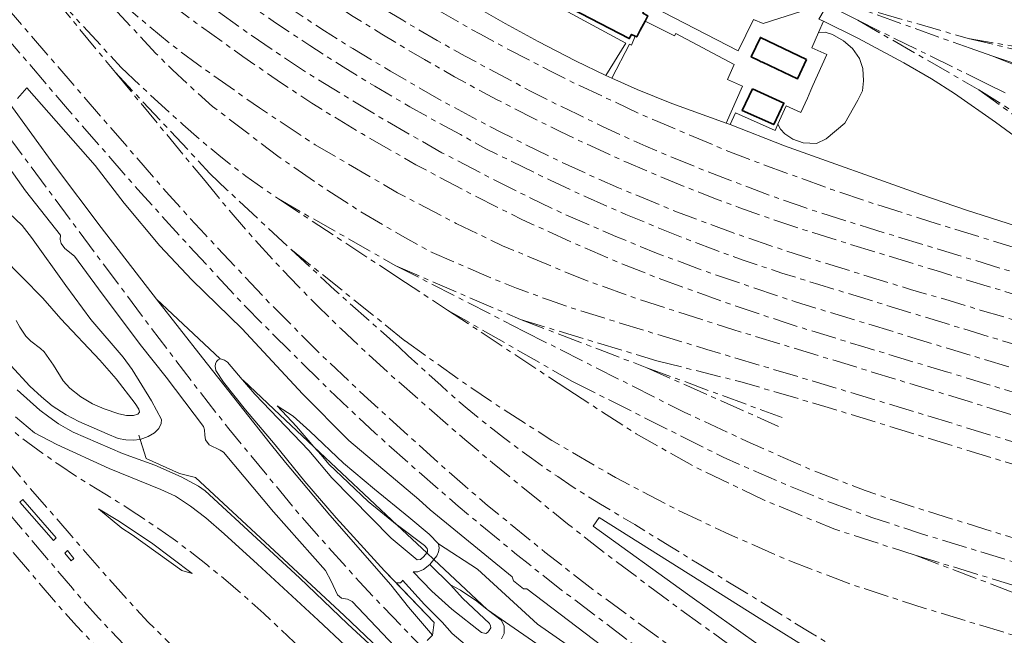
# Model space of a CAD drawing. Extents: x 151587 to 155483, y 462503 to 464608.
# Tile 32 of 236: x 152853 to 153049, y 462928 to 463051. Entities that reach past the tile are written whole.
import ezdxf

# ---------------------------------------------------------------- set-up
doc = ezdxf.new("R2010")
doc.units = 0
doc.header["$LTSCALE"] = 0.5
doc.linetypes.add('AM-AS', pattern=[16, 10, -2, 2, -2])
for name, color, linetype, lineweight in [('B-RO-AM-AS_SPOOR-G', 251, 'AM-AS', 18), ('B-RO-GR-GRAS-GV', 251, 'CONTINUOUS', 13), ('B-RO-GR-STRUIK-GV', 251, 'CONTINUOUS', 13), ('B-RO-IE-TERREINAFSCHEIDING_KUNSTMATIG_HEKWERK-G', 251, 'IE-TERREINAFSCHEIDING-KUNSTMATIG', 18), ('B-RO-OG-BEBOUWING-GV', 6, 'CONTINUOUS', 35), ('B-RO-OG-BEBOUWING_OVERBOUWING-GV', 251, 'CONTINUOUS', 18), ('B-RO-VH-ONVERHARD-GV', 251, 'CONTINUOUS', 18), ('B-RO-VH-VERHARDING_GESLOTEN-GV', 251, 'CONTINUOUS', 18), ('B-RO-VH-VERHARDING_HALFVERHARDING-GV', 251, 'CONTINUOUS', 18)]:
    doc.layers.add(name, color=color, linetype=linetype, lineweight=lineweight)
doc.linetypes.add('IE-TERREINAFSCHEIDING-KUNSTMATIG', pattern='A,4,[82,NLCS.SHX,S=0.75,R=90,X=0,Y=0],4,-2', length=10)

msp = doc.modelspace()

# ---------------------------------------------------------------- linework, layer by layer
at = {"layer": 'B-RO-AM-AS_SPOOR-G', "flags": 128}
for points in [[(152684.493, 463248.251), (152726.335, 463199.333), (152786.996, 463128.213), (152819.506, 463090.062), (152849.777, 463054.324), (152883.192, 463015.684), (152890.243, 463007.939), (152902.991, 462994.425), (152913.035, 462984.349), (152921.807, 462976.021), (152936.511, 462962.698), (152941.845, 462957.996), (152946.326, 462954.191), (152957.708, 462944.894), (152967.199, 462937.511), (152982.921, 462925.979), (152999.847, 462914.339), (153008.251, 462908.891), (153017.504, 462903.164), (153038.999, 462890.659), (153055.74, 462881.759), (153071.387, 462874.067), (153088.583, 462866.263), (153103.387, 462859.993), (153118.888, 462854.023), (153133.945, 462848.656), (153151.338, 462843.05), (153164.815, 462839.171), (153180.241, 462835.151), (153190.978, 462832.685), (153213.531, 462827.775), (153222.025, 462826.234), (153229.351, 462825.038), (153241.317, 462823.249), (153249.754, 462822.126), (153259.726, 462820.946), (153269.935, 462819.911), (153277.816, 462819.276), (153286.16, 462818.423)], [(152756.864, 463157.412), (152862.936, 463032.921), (152877.51, 463016.228), (152886.417, 463006.416), (152898.267, 462993.658), (152909.61, 462982.338), (152916.119, 462975.946), (152923.999, 462968.541), (152931.569, 462961.803), (152940.494, 462954.001), (152951.716, 462944.734), (152960.989, 462937.386), (152974.388, 462927.259), (152980.665, 462922.678), (152996.251, 462912.009), (153006.043, 462905.549), (153017.435, 462898.493), (153028.781, 462891.841), (153040.304, 462885.329), (153051.464, 462879.582), (153063.847, 462873.303), (153080.588, 462865.387), (153092.716, 462860.125), (153105.417, 462854.961), (153119.327, 462849.556), (153131.266, 462845.365), (153142.81, 462841.676), (153165.668, 462834.865), (153177.521, 462831.787), (153188.584, 462829.191), (153207.704, 462824.906), (153222.656, 462822.097), (153229.102, 462821.038), (153239.225, 462819.541), (153249.134, 462818.241), (153259.728, 462816.958), (153274.305, 462815.622), (153296.86, 462813.914), (153317.705, 462812.796)], [(152755.408, 463156.152), (152775.246, 463129.631), (152777.987, 463125.945), (152876.69, 462993.216), (152888.787, 462977.289), (152894.952, 462969.416), (152908.942, 462952.412), (152920.894, 462938.982), (152931.241, 462928.123), (152938.323, 462921.063), (152945.549, 462914.151), (152956.652, 462904.066), (152964.225, 462897.535), (152971.931, 462891.162), (152983.732, 462881.904), (152991.756, 462875.936), (152999.901, 462870.135), (153008.164, 462864.504), (153020.773, 462856.378), (153029.315, 462851.18), (153033.626, 462848.647), (153042.325, 462843.715), (153055.559, 462836.656), (153064.501, 462832.179), (153069.006, 462830.01), (153078.082, 462825.812), (153087.242, 462821.801), (153096.483, 462817.981), (153110.488, 462812.609), (153119.914, 462809.269), (153129.406, 462806.125), (153143.761, 462801.777), (153144.286, 462801.633)], [(152797.865, 463149.295), (152811.992, 463136.129), (152853.325, 463097.196), (152864.535, 463086.731), (152875.81, 463076.781), (152877.477, 463075.228), (152886.542, 463067.856), (152895.327, 463061.171), (152904.783, 463054.486), (152913.958, 463048.391), (152919.568, 463044.895), (152927.037, 463040.387), (152937.329, 463034.466), (152948.98, 463028.256), (152959.644, 463022.974), (152966.125, 463019.978), (152972.312, 463017.253), (152984.033, 463012.399), (152995.04, 463008.291), (153002.373, 463005.78), (153010.665, 463003.091), (153030.243, 462997.068), (153037.074, 462995.122), (153044.083, 462992.96), (153052.075, 462990.65), (153069.505, 462985.226), (153184.231, 462950.25), (153198.347, 462945.828), (153251.324, 462929.652), (153284.275, 462919.691), (153394.691, 462886.032), (153414.447, 462879.937), (153441.671, 462871.817), (153451.928, 462869.047), (153463.122, 462866.349), (153471.904, 462864.498), (153485.815, 462861.952), (153496.995, 462860.278), (153511.074, 462858.429), (153520.141, 462857.629), (153528.277, 462857.027)], [(152808.008, 463146.551), (152814.314, 463140.687), (152826.8, 463128.896), (152834.258, 463121.978), (152843.985, 463112.754), (152848.839, 463108.138), (152852.875, 463104.332), (152857.339, 463100.102), (152861.523, 463096.265), (152866.529, 463091.725), (152870.892, 463087.764), (152875.236, 463084.095), (152879.784, 463080.291), (152884.887, 463076.192), (152891.514, 463070.976), (152896.089, 463067.541), (152900.905, 463064.009), (152907.552, 463059.305), (152914.034, 463054.952), (152919.671, 463051.264), (152925.353, 463047.736), (152933.783, 463042.707), (152939.789, 463039.29), (152944.355, 463036.776), (152948.094, 463034.806), (152951.497, 463033.066), (152955.494, 463031.009), (152960.716, 463028.421), (152965.232, 463026.269), (152970.226, 463023.964), (152973.913, 463022.317), (152978.415, 463020.386), (152986.054, 463017.225), (152991.231, 463015.2), (152996.177, 463013.358), (153002.457, 463011.137), (153005.915, 463009.938), (153011.087, 463008.27), (153018.25, 463006.045), (153035.363, 463000.796), (153050.07, 462996.336), (153068.696, 462990.643), (153078.799, 462987.53), (153092.013, 462983.533), (153111.575, 462977.554), (153127.177, 462972.815), (153134.94, 462970.388), (153155.54, 462964.102), (153168.444, 462960.181), (153187.863, 462954.223), (153199.23, 462950.719), (153208.348, 462947.956), (153229.286, 462941.595), (153241.232, 462937.955), (153252.041, 462934.606), (153269.481, 462929.301), (153284.054, 462924.851), (153303.079, 462919.03), (153317.881, 462914.495), (153327.087, 462911.684), (153338.076, 462908.31), (153346.131, 462905.88), (153354.423, 462903.481), (153363.511, 462900.702), (153376.511, 462896.767), (153387.071, 462893.548), (153397.824, 462890.251), (153410.084, 462886.514), (153421.087, 462883.14), (153430.527, 462880.286), (153438.707, 462877.801), (153444.286, 462876.095), (153450.729, 462874.27), (153458.035, 462872.346), (153468.091, 462870.103), (153475.366, 462868.603), (153481.698, 462867.263)], [(152840.469, 463124.663), (152845.382, 463121.05), (152849.273, 463118.068), (152852.051, 463115.88), (152854.417, 463113.985), (152856.641, 463112.09), (152858.879, 463110.238), (152861.317, 463108.216), (152864.439, 463105.486), (152867.975, 463102.517), (152872.038, 463099.109), (152877.858, 463094.049), (152883.603, 463089.113), (152887.742, 463085.766), (152894.858, 463080.121), (152900.272, 463076.079), (152906.001, 463071.868), (152912.426, 463067.504), (152917.162, 463064.319), (152921.718, 463061.437), (152927.088, 463058.091), (152934.764, 463053.504), (152940.389, 463050.273), (152944.89, 463047.719), (152950.357, 463044.759), (152959.213, 463040.191), (152963.142, 463038.217), (152976.649, 463031.887), (152980.107, 463030.38), (152993.436, 463024.769), (152999.925, 463022.295), (153014.425, 463016.966), (153023.288, 463014.003), (153034.084, 463010.575), (153040.972, 463008.433), (153052.725, 463004.832), (153061.637, 463002.126), (153068.891, 462999.877), (153089.695, 462993.691), (153105.099, 462988.923), (153116.147, 462985.63), (153123.238, 462983.354)], [(152839.284, 463123.297), (152842.476, 463120.189), (152847.824, 463115.082), (152853.444, 463109.592), (152857.88, 463105.276), (152863.713, 463099.801), (152870.017, 463093.944), (152873.724, 463090.634), (152877.003, 463087.834), (152881.693, 463083.946), (152884.787, 463081.358), (152889.262, 463077.767), (152894.165, 463074.008), (152899.138, 463070.405), (152903.555, 463067.268), (152909.111, 463063.426), (152916.932, 463058.243), (152923.47, 463054.135), (152929.481, 463050.493), (152936.345, 463046.486), (152941.885, 463043.368), (152954.984, 463036.374), (152958.7, 463034.47), (152964.152, 463031.864), (152969.277, 463029.355), (152974.501, 463026.947), (152977.76, 463025.496), (152983.553, 463023.033), (152988.391, 463021.064), (152994.894, 463018.575), (153002.849, 463015.581), (153009.465, 463013.234), (153021.941, 463009.264), (153035.384, 463005.183), (153049.353, 463000.891), (153063.721, 462996.573), (153081.48, 462991.056), (153086.783, 462989.484), (153104.385, 462984.081), (153130.538, 462976.106), (153157.63, 462967.812), (153190.873, 462957.739), (153211.979, 462951.407), (153346.544, 462910.206), (153377.149, 462900.915), (153410.536, 462890.631), (153454.395, 462877.402), (153482.232, 462868.859)], [(152823.915, 463118.544), (152844.603, 463099.331), (152858.257, 463086.736), (152864.462, 463081.134), (152876.641, 463070.688), (152882.364, 463066.073), (152886.361, 463062.873), (152896.352, 463055.498), (152904.217, 463050.012), (152911.032, 463045.489), (152917.682, 463041.243), (152923.918, 463037.418), (152930.889, 463033.34), (152936.009, 463030.454), (152940.922, 463027.842), (152945.999, 463024.995), (152958.74, 463018.737), (152965.54, 463015.572), (152973.74, 463011.963), (152979.659, 463009.524), (152985.08, 463007.328), (152991.075, 463005.026), (152997.019, 463002.897), (153004.728, 463000.319), (153012.043, 462998.045), (153063.464, 462982.287), (153068.607, 462980.783), (153075.356, 462978.663), (153080.816, 462977.084), (153093.522, 462973.146), (153108.287, 462968.753), (153160.712, 462952.704), (153176.228, 462948.088), (153200.137, 462940.675), (153208.197, 462938.291), (153225.987, 462932.766), (153229.894, 462931.652), (153241.847, 462928.011), (153286.607, 462914.29), (153303.003, 462909.407), (153375.002, 462887.392), (153403.624, 462878.783), (153425.996, 462871.48)], [(152822.733, 463117.334), (152830.347, 463108.56), (152837.143, 463101.104), (152843.364, 463094.654), (152846.688, 463091.341), (152852.741, 463085.581), (152857.624, 463081.053), (152869.661, 463070.451), (152880.419, 463061.566), (152891.722, 463053.012), (152898.765, 463047.993), (152905.83, 463043.151), (152910.926, 463039.813), (152924.811, 463031.309), (152937.253, 463024.207), (152946.931, 463019.164), (152951.583, 463016.825), (152961.386, 463012.095), (152971.803, 463007.593), (152979.834, 463004.269), (152989.7, 463000.624), (153007.425, 462994.602), (153096.403, 462967.426), (153182.298, 462941.314), (153202.254, 462935.118), (153242.704, 462922.898), (153303.419, 462904.268), (153366.117, 462885.196), (153383.95, 462879.874), (153400.23, 462875.217), (153411.259, 462872.537), (153425.615, 462869.714)], [(152846.868, 463085.384), (152860.959, 463072.334), (152869.487, 463064.96), (152880.246, 463056.052), (152888.511, 463049.932), (152897.757, 463043.33), (152905.419, 463038.02), (152911.455, 463034.068), (152915.961, 463031.268), (152921.339, 463028.005), (152932.114, 463021.824), (152943.378, 463015.825), (152953.151, 463010.97), (152963.349, 463006.299), (152972.233, 463002.467), (152979.721, 462999.495), (152992.837, 462994.713), (153005.19, 462990.537), (153020.983, 462985.653), (153037.388, 462980.722), (153076.907, 462968.593), (153092.084, 462964.027), (153131.436, 462951.96), (153221.609, 462924.534), (153317.435, 462895.238), (153377.176, 462877.079), (153382.446, 462875.534), (153392.258, 462872.9), (153400.789, 462870.905), (153421.802, 462866.422), (153439.305, 462862.838), (153454.68, 462859.787), (153457.987, 462859.019), (153466.417, 462857.477), (153476.795, 462855.94), (153481.392, 462855.341), (153489.74, 462854.656)], [(152855.258, 463061.049), (152872.453, 463040.132)], [(152855.258, 463061.049), (152873.604, 463041.13)], [(152873.219, 463054.413), (152878.941, 463049.478), (152883.693, 463045.589), (152888.721, 463041.787), (152901.033, 463033.097), (152912.077, 463025.794), (152928.469, 463016.273), (152940.057, 463010.181), (152949.292, 463005.749), (152965.74, 462998.888), (152976.512, 462995.05), (152994.997, 462989.113), (153178.858, 462932.981), (153226.945, 462918.43), (153341.07, 462883.57), (153359.888, 462877.76), (153382.861, 462870.888), (153389.84, 462868.986), (153406.14, 462865.243), (153428.077, 462860.622), (153442.149, 462857.744), (153455.367, 462855.157), (153463.28, 462853.758), (153475.24, 462852.102), (153484.019, 462851.053)], [(153016.133, 463054.279), (153041.711, 463046.908)], [(153016.133, 463054.279), (153042.115, 463044.934)], [(152872.019, 463053.072), (152880.496, 463043.914), (152883.819, 463040.66), (152887.63, 463037.08), (152891.74, 463033.41), (152904.713, 463023.496), (152914.618, 463016.683), (152921.188, 463012.473), (152930.465, 463007.035), (152935.343, 463004.39), (152946.144, 462999.678), (152952.05, 462997.323), (152958.424, 462994.992), (152963.581, 462993.206), (152969.872, 462991.243), (152989.827, 462985.154), (153023.732, 462975.001), (153159.003, 462933.724), (153270.43, 462899.573)], [(153016.224, 463052.329), (153019.787, 463050.516)], [(153019.787, 463050.516), (153043.848, 463036.713)], [(153019.787, 463050.516), (153045.439, 463037.892)], [(153041.711, 463046.908), (153068.078, 463042.319)], [(153041.711, 463046.908), (153069.295, 463040.262)], [(153042.115, 463044.934), (153046.407, 463043.436)], [(153046.407, 463043.436), (153073.571, 463034.422)], [(153046.407, 463043.436), (153072.963, 463032.765)], [(152872.453, 463040.132), (152889.913, 463018.991)], [(152872.453, 463040.132), (152891.228, 463020.113)], [(152873.604, 463041.13), (152879.096, 463035.965), (152885.824, 463029.829), (152889.313, 463026.773), (152893.374, 463023.37), (152898.351, 463019.536), (152904.793, 463015.036)], [(153045.439, 463037.892), (153049.077, 463036.101)], [(153043.848, 463036.713), (153067.966, 463021.361)], [(153043.848, 463036.713), (153066.847, 463019.84)], [(152793.682, 463020.33), (152842.871, 462962.575), (152863.923, 462937.72), (152869.07, 462931.887), (152874.099, 462926.569), (152881.452, 462919.312), (153025.426, 462783.942)], [(152891.228, 463020.113), (152894.598, 463016.827), (152907.298, 463005.027)], [(152889.913, 463018.991), (152893.793, 463014.261), (152898.883, 463008.32), (152903.659, 463003.039), (152908.765, 462997.648), (152912.614, 462993.766), (152917.233, 462989.24), (152922.339, 462984.478), (152926.926, 462980.234), (152941.789, 462967.252), (152947.319, 462962.631), (152962.166, 462950.544), (152969.786, 462944.587), (152983.141, 462934.591), (152995.475, 462925.69), (153003.532, 462920.104), (153010.197, 462915.692), (153017.916, 462910.761), (153029.318, 462903.863), (153036.052, 462899.988), (153041.841, 462896.804), (153052.983, 462890.933), (153065.94, 462884.275), (153078.093, 462878.292), (153091.025, 462872.126), (153104.431, 462866.146), (153110.788, 462863.456), (153122.704, 462858.687), (153127.878, 462856.697), (153147.254, 462849.8), (153154.77, 462847.325), (153168.978, 462842.949), (153179.097, 462840.127), (153185.468, 462838.486), (153208.381, 462833.174), (153217.813, 462831.223), (153232.274, 462828.654), (153240.869, 462827.226), (153264.228, 462823.697), (153276.606, 462821.916), (153286.34, 462820.308)], [(152789.868, 463017.887), (152861.064, 462934.378), (152864.739, 462930.302), (152874.111, 462920.33), (152876.891, 462917.597), (152915.076, 462881.541), (152958.727, 462840.485), (152979.251, 462821.373), (153001.301, 462800.509), (153022.456, 462780.781)], [(152904.793, 463015.036), (152928.128, 463001.753)], [(152904.793, 463015.036), (152928.68, 462999.328)], [(152907.298, 463005.027), (152929.933, 462986.873)], [(152907.298, 463005.027), (152916.002, 462996.94), (152928.777, 462985.569)], [(152928.128, 463001.753), (152952.844, 462991.101)], [(152928.128, 463001.753), (152953.584, 462988.737)], [(152928.68, 462999.328), (152938.391, 462992.969)], [(152938.391, 462992.969), (152962.219, 462977.17)], [(152938.391, 462992.969), (152963.201, 462978.784)], [(152952.844, 462991.101), (152979.941, 462982.899)], [(152952.844, 462991.101), (152977.935, 462981.516)], [(152953.584, 462988.737), (152985.349, 462972.697), (152997.852, 462966.869), (153010.113, 462961.444), (153021.249, 462957.163), (153030.203, 462954.076), (153059.559, 462944.972), (153138.991, 462920.739), (153155.799, 462915.513), (153232.525, 462892.116), (153262.815, 462882.789), (153283.915, 462876.412), (153316.496, 462866.34)], [(152929.933, 462986.873), (152940.816, 462979.059), (152949.241, 462973.357), (152959.093, 462967.076), (152971.7, 462959.709), (152983.448, 462953.555), (152994.318, 462948.407), (153006.328, 462943.162), (153018.604, 462938.457), (153033.204, 462933.72), (153160.201, 462895.158), (153164.093, 462894.037), (153175.33, 462891.263), (153203.318, 462885.902)], [(152928.777, 462985.569), (152930.584, 462983.887), (152934.119, 462980.697), (152937.119, 462977.978), (152939.507, 462975.809), (152942.288, 462973.435), (152945.038, 462971.188), (152947.347, 462969.317), (152949.515, 462967.651), (152952.108, 462965.687), (152955.014, 462963.565), (152957.654, 462961.647), (152960.246, 462959.902), (152963.09, 462957.969), (152966.044, 462956.083), (152968.762, 462954.432), (152971.716, 462952.64), (152975.55, 462950.377), (152981.646, 462946.604), (152987.977, 462942.722), (152999.098, 462935.933), (153006.027, 462931.642), (153010.512, 462928.87), (153014.211, 462926.609), (153019.181, 462923.659)], [(152836.095, 462983.251), (152838.976, 462980.654), (152841.226, 462978.511), (152843.689, 462976.26), (152846.671, 462973.563), (152851.009, 462969.866), (152853.955, 462967.491), (152858.079, 462964.508), (152861.204, 462962.275), (152865.025, 462959.739), (152870.345, 462956.488), (152872.88, 462954.916), (152875.612, 462953.184), (152877.826, 462951.719), (152880.843, 462949.665), (152883.914, 462947.557), (152887.324, 462945.003), (152890.716, 462942.288), (152894.394, 462939.359), (152898.983, 462935.34), (152901.893, 462932.751), (152907.945, 462927.053), (152914.872, 462920.552), (152970.776, 462868.1), (152983.814, 462855.681)], [(152979.941, 462982.899), (152996.41, 462978.777), (153014.576, 462973.428), (153143.678, 462933.714), (153275.633, 462893.27), (153303.424, 462884.824)], [(152834.798, 462981.905), (152840.502, 462975.297), (152845.512, 462969.227), (152850.208, 462963.968), (152854.562, 462958.71), (152860.491, 462951.873), (152865.593, 462945.963), (152869.971, 462940.944), (152875.041, 462935.273), (152878.979, 462931.03), (152883.225, 462926.797), (152887.88, 462922.368), (152896.214, 462914.279), (152909.037, 462902.37), (152920.736, 462891.372), (152933.011, 462879.83), (152947.796, 462865.872), (152960.021, 462854.447), (152972.813, 462842.423), (152986.268, 462829.709), (153002.147, 462814.784), (153013.479, 462804.19), (153029.945, 462788.696)], [(152977.935, 462981.516), (153004.765, 462971.637)], [(152977.935, 462981.516), (153004.09, 462969.849)], [(152962.219, 462977.17), (152975.831, 462968.403), (152987.386, 462961.862), (153001.336, 462955.181), (153015.031, 462949.526), (153031.162, 462944.295)], [(152963.201, 462978.784), (152993.093, 462963.753), (153004.166, 462958.885), (153013.191, 462955.197), (153022.556, 462951.793), (153032.275, 462948.615), (153123.628, 462920.61), (153181.735, 462902.908), (153194.049, 462899.046), (153224.232, 462889.978), (153245.852, 462883.243), (153276.969, 462873.815)], [(153031.162, 462944.295), (153058.504, 462935.938)], [(153031.162, 462944.295), (153057.749, 462934.221)]]:
    msp.add_lwpolyline(points, dxfattribs=at)
at = {"layer": 'B-RO-GR-GRAS-GV', "flags": 128}
for points in [[(152968.478, 463058.733), (152996.045, 463044.408), (152999.129, 463050.661), (153000.988, 463049.859), (153008.721, 463052.305), (153002.158, 463055.188), (152991.772, 463059.475), (152983.92, 463062.534), (152972.406, 463066.794)], [(152976.628, 463048.517), (152975.929, 463047.196), (152975.642, 463047.336), (152974.883, 463045.583), (152974.484, 463045.765), (152970.973, 463038.998), (152976.037, 463036.791), (152982.879, 463034.006), (152993.685, 463030.077), (152996.942, 463037.407), (152993.973, 463038.726), (152995.293, 463041.699), (152983.668, 463047.898), (152983.397, 463047.396), (152977.994, 463050.139), (152977.596, 463050.349)], [(152893.28, 462983.26), (152880.635, 462995.137), (152889.723, 462983.46), (152903.177, 462966.487), (152906.244, 462962.691), (152915.025, 462952.249), (152927.152, 462938.4), (152930.652, 462933.981), (152935.381, 462928.434), (152935.738, 462930.907), (152928.162, 462938.779), (152925.851, 462941.181), (152916.276, 462951.709), (152910.054, 462958.962), (152904.192, 462966.221), (152898.259, 462973.144), (152893.928, 462978.668), (152892.372, 462980.961), (152892.274, 462981.818), (152892.343, 462982.293), (152892.541, 462982.751), (152892.826, 462983.115)], [(152897.781, 462979.032), (152897.704, 462979.104), (152900.102, 462976.301), (152910.843, 462965.096), (152915.384, 462959.643), (152927.183, 462947.697), (152932.36, 462943.37), (152932.982, 462943.424), (152933.69, 462944.044), (152934.27, 462944.757), (152928.408, 462950.263), (152922.627, 462954.935), (152914.839, 462962.393), (152913.318, 462964.233), (152911.903, 462965.767), (152911.845, 462965.835), (152903.923, 462973.28)], [(152911.903, 462965.767), (152913.318, 462964.233), (152914.839, 462962.393), (152922.627, 462954.935), (152928.408, 462950.263)], [(152887.718, 462940.669), (152879.59, 462946.74), (152872.958, 462951.195), (152869.119, 462953.476), (152873.744, 462949.656), (152875.764, 462948.358), (152885.627, 462941.274)], [(152934.854, 462942.475), (152933.589, 462941.485), (152932.511, 462940.995), (152931.556, 462941.017), (152935.258, 462937.162), (152939.219, 462933.563), (152945.104, 462928.98), (152945.969, 462928.758), (152946.299, 462928.955), (152946.635, 462929.322), (152946.94, 462929.861), (152946.899, 462930.299), (152946.726, 462930.742), (152941.386, 462935.685), (152938.981, 462938.393)]]:
    msp.add_lwpolyline(points, close=True, dxfattribs=at)
for points in [[(152943.307, 463053.545), (152949.813, 463049.864), (152956.389, 463046.309), (152963.802, 463042.449), (152969.816, 463039.527), (152973.734, 463045.947), (152954.054, 463056.677)], [(153052.823, 463026.136), (153047.116, 463030.261), (153039.011, 463035.968), (153034.4, 463038.888), (153028.936, 463042.066), (153019.805, 463046.924), (153012.99, 463050.308), (153012.007, 463048.097), (153013.327, 463048.174), (153014.81, 463047.678), (153016.995, 463046.452), (153018.758, 463044.929), (153020.12, 463042.926), (153020.811, 463040.956), (153020.906, 463038.474), (153020.745, 463036.478), (153019.8, 463034.646), (153017.225, 463030.047), (153013.494, 463026.98), (153011.633, 463026.053), (153008.926, 463026.184), (153006.906, 463026.889), (153005.298, 463027.982), (153004.485, 463028.884), (153003.947, 463029.863), (153003.392, 463028.615), (152995.532, 463032.108), (152994.5, 463029.786), (153005.243, 463025.568), (153032.287, 463015.94), (153041.369, 463012.822), (153056.082, 463008.091)], [(152973.989, 462922.513), (152954.145, 462937.642), (152953.462, 462937.641), (152951.47, 462939.22), (152951.205, 462940.009), (152934.951, 462953.285), (152932.657, 462955.352), (152918.792, 462967.094), (152909.559, 462976.353), (152897.61, 462989.23), (152887.619, 462998.943), (152881.253, 463005.743), (152874.185, 463014.21), (152868.422, 463021.65), (152854.856, 463037.07), (152853.051, 463034.944)], [(152851.19, 463034.366), (152860.585, 463021.424), (152869.623, 463009.362), (152880.635, 462995.137), (152893.28, 462983.26), (152893.297, 462983.266), (152894.116, 462982.989), (152894.67, 462982.594), (152897.608, 462979.214), (152897.704, 462979.104), (152897.781, 462979.032), (152903.923, 462973.28), (152911.845, 462965.835), (152908.428, 462969.849), (152904.566, 462973.93), (152907.745, 462971.931), (152911.019, 462968.915), (152917.741, 462962.586), (152923.881, 462957.409), (152930.705, 462951.845), (152934.703, 462948.479), (152936.582, 462946.548), (152944.318, 462941.547), (152956.253, 462930.573), (152971.681, 462919.785)], [(152929.044, 462924.978), (152919.473, 462935.088), (152918.523, 462935.56), (152917.352, 462935.736), (152916.506, 462936.451), (152915.259, 462939.173), (152914.141, 462941.265), (152903.847, 462952.882), (152893.906, 462964.772), (152893.237, 462965.176), (152891.055, 462966.206), (152890.314, 462967.22), (152890.178, 462968.155), (152890.159, 462969.181), (152889.957, 462969.872), (152882.536, 462979.618), (152877.338, 462986.127), (152869.086, 462997.19), (152864.343, 463003.682), (152862.415, 463005.204), (152861.698, 463006.209), (152861.516, 463006.977), (152861.532, 463007.868), (152854.64, 463016.617), (152846.583, 463027.884)], [(152851.691, 462981.936), (152855.47, 462977.886), (152857.772, 462975.725), (152859.935, 462973.929), (152862.686, 462972.151), (152865.168, 462970.857), (152870.8, 462968.38), (152873.011, 462967.493), (152874.538, 462967.179), (152875.96, 462967.133), (152877.348, 462967.298), (152878.925, 462967.873), (152880.218, 462968.571), (152881.082, 462969.473), (152881.531, 462970.445), (152881.576, 462971.241), (152879.645, 462974.946), (152875.802, 462981.142), (152873.984, 462983.591), (152867.602, 462991.083), (152862.601, 462997.847), (152855.829, 463007.382), (152853.932, 463009.758), (152848.609, 463014.768)], [(152848.609, 463014.768), (152853.932, 463009.758), (152855.829, 463007.382), (152862.601, 462997.847), (152867.602, 462991.083), (152873.984, 462983.591), (152875.802, 462981.142), (152879.645, 462974.946), (152881.576, 462971.241), (152881.531, 462970.445), (152881.082, 462969.473), (152880.218, 462968.571), (152878.925, 462967.873), (152877.348, 462967.298), (152878.536, 462963.496), (152885.202, 462960.535), (152888.324, 462959.755), (152917.865, 462932.297), (152927.656, 462923.014)], [(152849.975, 463003.511), (152858.076, 462995.318), (152861.625, 462991.214), (152869.347, 462983.031), (152872.624, 462979.283), (152876.376, 462974.399), (152877.118, 462973.294), (152877.213, 462972.703), (152876.896, 462972.295), (152876.015, 462972.039), (152874.649, 462972.045), (152873.16, 462972.358), (152870.232, 462973.344), (152867.93, 462974.367), (152865.621, 462975.713), (152863.437, 462977.453), (152862.081, 462978.938), (152860.15, 462982.018), (152858.299, 462984.677), (152857.618, 462985.306), (152855.672, 462986.773), (152854.7, 462987.809), (152853.504, 462989.575), (152852.731, 462990.909)], [(152852.731, 462990.909), (152853.504, 462989.575), (152854.7, 462987.809), (152855.672, 462986.773), (152857.618, 462985.306), (152858.299, 462984.677), (152860.15, 462982.018), (152862.081, 462978.938), (152863.437, 462977.453), (152865.621, 462975.713), (152867.93, 462974.367), (152870.232, 462973.344), (152873.16, 462972.358), (152874.649, 462972.045), (152876.015, 462972.039), (152876.896, 462972.295), (152877.213, 462972.703), (152877.118, 462973.294), (152876.376, 462974.399), (152872.624, 462979.283), (152869.347, 462983.031), (152861.625, 462991.214), (152858.076, 462995.318), (152849.975, 463003.511)], [(152949.057, 462927.699), (152949.591, 462928.78), (152949.641, 462930.283), (152949.033, 462931.41), (152946.226, 462933.526), (152944.157, 462935.184), (152940.936, 462937.372), (152938.981, 462938.393), (152941.386, 462935.685), (152946.726, 462930.742), (152946.899, 462930.299), (152946.94, 462929.861), (152946.635, 462929.322), (152946.299, 462928.955), (152945.969, 462928.758), (152945.104, 462928.98), (152939.219, 462933.563), (152935.258, 462937.162), (152931.556, 462941.017), (152932.511, 462940.995), (152933.589, 462941.485), (152934.854, 462942.475), (152935.676, 462943.436), (152935.678, 462943.438), (152934.272, 462944.759), (152934.27, 462944.757), (152933.69, 462944.044), (152932.982, 462943.424), (152932.36, 462943.37), (152927.183, 462947.697), (152915.384, 462959.643), (152910.843, 462965.096), (152900.102, 462976.301), (152897.704, 462979.104), (152897.608, 462979.214), (152894.67, 462982.594), (152894.116, 462982.989), (152893.297, 462983.266), (152893.28, 462983.26), (152892.826, 462983.115), (152892.541, 462982.751), (152892.343, 462982.293), (152892.274, 462981.818), (152892.372, 462980.961), (152893.928, 462978.668), (152898.259, 462973.144), (152904.192, 462966.221), (152910.054, 462958.962), (152916.276, 462951.709), (152925.851, 462941.181), (152928.162, 462938.779), (152929.028, 462938.842), (152929.422, 462939.226), (152929.445, 462939.334), (152933.784, 462934.528), (152937.298, 462931.001), (152939.264, 462928.745), (152941.899, 462926.598)], [(152927.656, 462923.014), (152917.865, 462932.297), (152888.324, 462959.755), (152885.202, 462960.535), (152878.536, 462963.496), (152877.348, 462967.298), (152875.96, 462967.133), (152874.538, 462967.179), (152873.011, 462967.493), (152870.8, 462968.38), (152865.168, 462970.857), (152862.686, 462972.151), (152859.935, 462973.929), (152857.772, 462975.725), (152855.47, 462977.886), (152851.691, 462981.936)], [(152852.982, 462977.121), (152857.432, 462973.072), (152859.228, 462971.779), (152861.137, 462970.405), (152862.992, 462969.325), (152864.043, 462968.714), (152873.872, 462964.512), (152880.298, 462962.171), (152885.527, 462959.87), (152888.95, 462958.016), (152890.302, 462957.093), (152901.331, 462946.91), (152908.966, 462939.818), (152918.552, 462930.641), (152927.243, 462922.583)]]:
    msp.add_lwpolyline(points, dxfattribs=at)
at = {"layer": 'B-RO-GR-STRUIK-GV', "flags": 128}
for points in [[(153003.947, 463029.863), (153004.485, 463028.884), (153005.298, 463027.982), (153006.906, 463026.889), (153008.926, 463026.184), (153011.633, 463026.053), (153013.494, 463026.98), (153017.225, 463030.047), (153019.8, 463034.646), (153020.745, 463036.478), (153020.906, 463038.474), (153020.811, 463040.956), (153020.12, 463042.926), (153018.758, 463044.929), (153016.995, 463046.452), (153014.81, 463047.678), (153013.327, 463048.174), (153012.007, 463048.097), (153010.657, 463045.06), (153013.643, 463043.733), (153010.908, 463037.577), (153010.496, 463036.651), (153009.793, 463035.069), (153008.512, 463032.185), (153005.561, 463033.496)], [(152936.582, 462946.548), (152936.706, 462945.691), (152936.576, 462944.985), (152936.236, 462944.171), (152935.678, 462943.438), (152946.226, 462933.526), (153006.644, 462891.732), (153025.568, 462883.491), (153018.91, 462888.254), (153010.458, 462893.519), (153001.509, 462898.942), (152990.253, 462906.247), (152971.681, 462919.785), (152956.253, 462930.573), (152944.318, 462941.547)], [(152935.676, 462943.436), (152934.854, 462942.475), (152938.981, 462938.393), (152940.936, 462937.372), (152944.157, 462935.184), (152946.226, 462933.526), (152935.678, 462943.438)]]:
    msp.add_lwpolyline(points, close=True, dxfattribs=at)
at = {"layer": 'B-RO-IE-TERREINAFSCHEIDING_KUNSTMATIG_HEKWERK-G', "flags": 128}
for points in [[(152877.107, 462968.143), (152878.536, 462963.496), (152885.202, 462960.535), (152888.324, 462959.755), (152917.865, 462932.297), (152927.656, 462923.014), (152930.218, 462923.244)], [(152935.381, 462928.434), (152935.738, 462930.907), (152925.851, 462941.181), (152916.276, 462951.709)]]:
    msp.add_lwpolyline(points, dxfattribs=at)
at = {"layer": 'B-RO-OG-BEBOUWING-GV', "flags": 128}
for points in [[(152977.596, 463050.349), (152978.13, 463051.359), (152977.134, 463051.934), (152977.629, 463052.863), (152958.301, 463063.02), (152955.108, 463056.95), (152974.445, 463046.861), (152974.893, 463047.701), (152975.642, 463047.336), (152975.929, 463047.196), (152976.628, 463048.517)], [(153009.642, 463042.732), (153000.485, 463047.085), (152998.65, 463043.224), (153000.165, 463042.504), (153000.636, 463042.28), (153000.885, 463042.162), (153007.807, 463038.871)], [(152998.895, 463036.887), (152996.854, 463032.579), (153003.122, 463029.803), (153005.124, 463034.061)]]:
    msp.add_lwpolyline(points, close=True, dxfattribs=at)
at = {"layer": 'B-RO-OG-BEBOUWING_OVERBOUWING-GV', "flags": 128}
for points in [[(152860.702, 462947.714), (152854.08, 462955.334), (152853.519, 462954.846), (152860.141, 462947.226)], [(152863.689, 462943.162), (152864.199, 462943.618), (152862.929, 462945.203), (152862.398, 462944.71)]]:
    msp.add_lwpolyline(points, close=True, dxfattribs=at)
at = {"layer": 'B-RO-VH-ONVERHARD-GV', "flags": 128}
for points in [[(152934.326, 462945.65), (152934.429, 462945.284), (152934.391, 462944.95), (152934.272, 462944.759), (152935.678, 462943.438), (152936.236, 462944.171), (152936.576, 462944.985), (152936.706, 462945.691), (152936.582, 462946.548), (152934.703, 462948.479), (152930.705, 462951.845), (152923.881, 462957.409), (152917.741, 462962.586), (152911.019, 462968.915), (152907.745, 462971.931), (152904.566, 462973.93), (152908.428, 462969.849), (152911.845, 462965.835), (152911.903, 462965.767), (152928.408, 462950.263), (152928.443, 462950.237), (152933.83, 462946.198)], [(152934.272, 462944.759), (152934.391, 462944.95), (152934.429, 462945.284), (152934.326, 462945.65), (152933.83, 462946.198), (152928.443, 462950.237), (152928.408, 462950.263), (152934.27, 462944.757)]]:
    msp.add_lwpolyline(points, close=True, dxfattribs=at)
at = {"layer": 'B-RO-VH-VERHARDING_GESLOTEN-GV', "flags": 128}
for points in [[(152927.243, 462922.583), (152918.552, 462930.641), (152908.966, 462939.818), (152901.331, 462946.91), (152890.302, 462957.093), (152888.95, 462958.016), (152885.527, 462959.87), (152880.298, 462962.171), (152873.872, 462964.512), (152864.043, 462968.714), (152862.992, 462969.325), (152861.137, 462970.405), (152859.228, 462971.779), (152857.432, 462973.072), (152852.982, 462977.121)], [(152852.659, 462971.745), (152856.382, 462968.592), (152860.832, 462966.266), (152871.194, 462961.525), (152881.467, 462957.361), (152884.367, 462956.01), (152887.334, 462954.06), (152890.411, 462951.691), (152894.02, 462948.524), (152900.639, 462942.522), (152912.668, 462931.397), (152918.084, 462926.355)]]:
    msp.add_lwpolyline(points, dxfattribs=at)
at = {"layer": 'B-RO-VH-VERHARDING_HALFVERHARDING-GV', "flags": 128}
for points in [[(153049.128, 463062.313), (153038.813, 463065.416), (153026.069, 463069.681), (153021.157, 463071.146), (153020.381, 463071.107), (153019.97, 463071.216), (153018.872, 463068.237), (153017.752, 463065.199), (153017.264, 463063.875), (153016.146, 463060.842), (153016.046, 463060.871), (153014.239, 463055.84), (153014.247, 463055.837), (153012.824, 463052.677), (153013.116, 463052.519), (153012.096, 463050.726), (153012.99, 463050.308), (153019.805, 463046.924), (153028.936, 463042.066), (153034.4, 463038.888), (153039.011, 463035.968), (153047.116, 463030.261), (153052.823, 463026.136)], [(153056.082, 463008.091), (153041.369, 463012.822), (153032.287, 463015.94), (153005.243, 463025.568), (152994.5, 463029.786), (152993.685, 463030.077), (152982.879, 463034.006), (152976.037, 463036.791), (152970.973, 463038.998), (152969.816, 463039.527), (152963.802, 463042.449), (152956.389, 463046.309), (152949.813, 463049.864), (152943.307, 463053.545)], [(152853.051, 463034.944), (152854.856, 463037.07), (152868.422, 463021.65), (152874.185, 463014.21), (152881.253, 463005.743), (152887.619, 462998.943), (152897.61, 462989.23), (152909.559, 462976.353), (152918.792, 462967.094), (152932.657, 462955.352), (152934.951, 462953.285), (152951.205, 462940.009), (152951.47, 462939.22), (152953.462, 462937.641), (152954.145, 462937.642), (152973.989, 462922.513)], [(152934.313, 462927.374), (152935.381, 462928.434), (152930.652, 462933.981), (152927.152, 462938.4), (152915.025, 462952.249), (152906.244, 462962.691), (152903.177, 462966.487), (152889.723, 462983.46), (152880.635, 462995.137), (152869.623, 463009.362), (152860.585, 463021.424), (152851.19, 463034.366)], [(152846.583, 463027.884), (152854.64, 463016.617), (152861.532, 463007.868), (152861.516, 463006.977), (152861.698, 463006.209), (152862.415, 463005.204), (152864.343, 463003.682), (152869.086, 462997.19), (152877.338, 462986.127), (152882.536, 462979.618), (152889.957, 462969.872), (152890.159, 462969.181), (152890.178, 462968.155), (152890.314, 462967.22), (152891.055, 462966.206), (152893.237, 462965.176), (152893.906, 462964.772), (152903.847, 462952.882), (152914.141, 462941.265), (152915.259, 462939.173), (152916.506, 462936.451), (152917.352, 462935.736), (152918.523, 462935.56), (152919.473, 462935.088), (152929.044, 462924.978)], [(153066.818, 462887.381), (153045.032, 462898.672), (153028.699, 462907.925), (153018.333, 462914.314), (153005.336, 462922.799), (152985.983, 462936.563), (152967.261, 462950.086), (152968.493, 462951.807), (153000.203, 462931.786), (153035.363, 462909.987), (153053.296, 462899.408)]]:
    msp.add_lwpolyline(points, dxfattribs=at)

doc.saveas('drawing.dxf')
